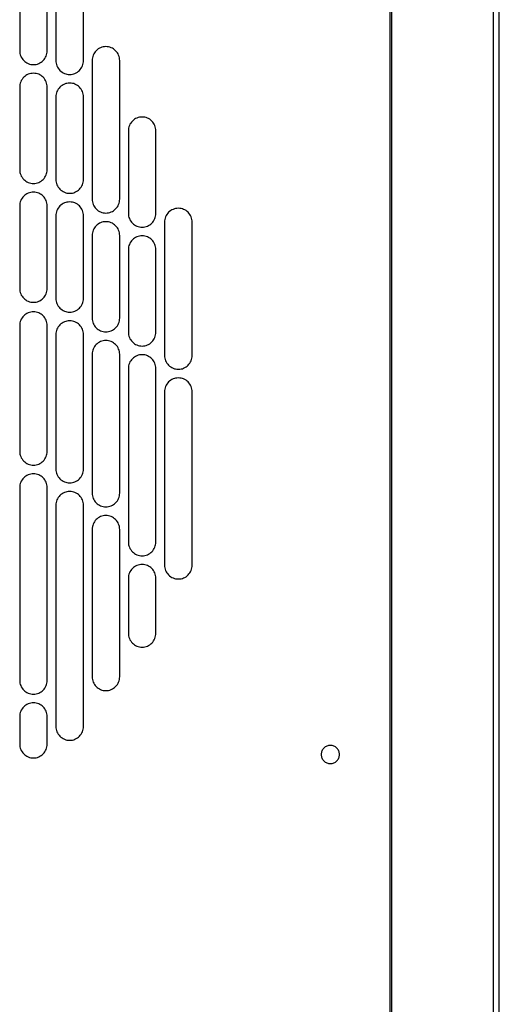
# Model space of a CAD drawing. Header units: millimetres. Extents: x 0 to 3353, y 0 to 2591.
# Tile 8 of 32: x 786 to 896, y 1545 to 1772. Entities that reach past the tile are written whole.
import ezdxf

# ---------------------------------------------------------------- set-up
doc = ezdxf.new("R2010")
doc.units = ezdxf.units.MM
doc.header["$LTSCALE"] = 12

msp = doc.modelspace()

# ---------------------------------------------------------------- linework, layer by layer
for p, q in [((871.14, 1877.85), (871.14, 448.8)), ((871.64, 448.8), (871.64, 1877.85)), ((894.95, 1878.23), (894.95, 448.8)), ((896.38, 448.8), (896.38, 1878.26)), ((785.82, 1777.71), (785.82, 1765.01)), ((792.17, 1765.01), (792.17, 1777.71)), ((794.17, 1775.45), (794.17, 1762.75)), ((800.52, 1762.75), (800.52, 1775.45)), ((802.52, 1762.79), (802.52, 1730.79)), ((808.87, 1730.79), (808.87, 1762.79)), ((785.82, 1756.66), (785.82, 1737.61)), ((792.17, 1737.61), (792.17, 1756.66)), ((794.17, 1754.4), (794.17, 1735.35)), ((800.52, 1735.35), (800.52, 1754.4)), ((810.87, 1746.58), (810.87, 1727.53)), ((817.22, 1727.53), (817.22, 1746.58)), ((785.82, 1729.26), (785.82, 1710.21)), ((792.17, 1710.21), (792.17, 1729.26)), ((794.17, 1727), (794.17, 1707.95)), ((800.52, 1707.95), (800.52, 1727)), ((819.22, 1725.53), (819.22, 1694.77)), ((825.57, 1694.77), (825.57, 1725.53)), ((802.52, 1722.44), (802.52, 1703.39)), ((808.87, 1703.39), (808.87, 1722.44)), ((810.87, 1719.18), (810.87, 1700.13)), ((817.22, 1700.13), (817.22, 1719.18)), ((785.82, 1701.68), (785.82, 1672.68)), ((792.17, 1672.68), (792.17, 1701.68)), ((794.17, 1699.6), (794.17, 1668.6)), ((800.52, 1668.6), (800.52, 1699.6)), ((802.52, 1695.04), (802.52, 1663.04)), ((808.87, 1663.04), (808.87, 1695.04)), ((810.87, 1691.78), (810.87, 1651.78)), ((817.22, 1651.78), (817.22, 1691.78)), ((819.22, 1686.42), (819.22, 1646.42)), ((825.57, 1646.42), (825.57, 1686.42)), ((785.82, 1664.33), (785.82, 1619.88)), ((792.17, 1619.88), (792.17, 1664.33)), ((794.17, 1660.25), (794.17, 1609.25)), ((800.52, 1609.25), (800.52, 1660.25)), ((802.52, 1654.69), (802.52, 1620.69)), ((808.87, 1620.69), (808.87, 1654.69)), ((810.87, 1643.43), (810.87, 1630.73)), ((817.22, 1630.73), (817.22, 1643.43)), ((785.82, 1611.53), (785.82, 1605.18)), ((792.17, 1605.18), (792.17, 1611.53))]:
    msp.add_line(p, q)
for points in [[(808.87, 1762.79), (808.87, 1763.21), (808.79, 1763.63), (808.47, 1764.39), (808.23, 1764.75), (807.65, 1765.33), (807.29, 1765.57), (806.53, 1765.89), (806.11, 1765.97), (805.28, 1765.97), (804.86, 1765.89), (804.1, 1765.57), (803.74, 1765.33), (803.16, 1764.75), (802.92, 1764.39), (802.6, 1763.63), (802.52, 1763.21), (802.52, 1762.79)], [(785.82, 1765.01), (785.82, 1764.59), (785.9, 1764.18), (786.22, 1763.41), (786.46, 1763.06), (787.04, 1762.47), (787.4, 1762.23), (788.16, 1761.91), (788.58, 1761.83), (789.41, 1761.83), (789.83, 1761.91), (790.59, 1762.23), (790.95, 1762.47), (791.53, 1763.06), (791.77, 1763.41), (792.09, 1764.18), (792.17, 1764.59), (792.17, 1765.01)], [(794.17, 1762.75), (794.17, 1762.33), (794.25, 1761.91), (794.57, 1761.15), (794.81, 1760.79), (795.39, 1760.21), (795.75, 1759.97), (796.51, 1759.65), (796.93, 1759.57), (797.76, 1759.57), (798.18, 1759.65), (798.94, 1759.97), (799.3, 1760.21), (799.88, 1760.79), (800.12, 1761.15), (800.44, 1761.91), (800.52, 1762.33), (800.52, 1762.75)], [(792.17, 1756.66), (792.17, 1757.07), (792.09, 1757.49), (791.77, 1758.26), (791.53, 1758.61), (790.95, 1759.2), (790.59, 1759.43), (789.83, 1759.75), (789.41, 1759.83), (788.58, 1759.83), (788.16, 1759.75), (787.4, 1759.43), (787.04, 1759.2), (786.46, 1758.61), (786.22, 1758.26), (785.9, 1757.49), (785.82, 1757.07), (785.82, 1756.66)], [(800.52, 1754.4), (800.52, 1754.81), (800.44, 1755.23), (800.12, 1755.99), (799.88, 1756.35), (799.3, 1756.93), (798.94, 1757.17), (798.18, 1757.49), (797.76, 1757.57), (796.93, 1757.57), (796.51, 1757.49), (795.75, 1757.17), (795.39, 1756.93), (794.81, 1756.35), (794.57, 1755.99), (794.25, 1755.23), (794.17, 1754.81), (794.17, 1754.4)], [(817.22, 1746.58), (817.22, 1746.99), (817.14, 1747.41), (816.82, 1748.18), (816.58, 1748.53), (816, 1749.12), (815.64, 1749.35), (814.88, 1749.67), (814.46, 1749.75), (813.63, 1749.75), (813.21, 1749.67), (812.45, 1749.35), (812.09, 1749.12), (811.51, 1748.53), (811.27, 1748.18), (810.95, 1747.41), (810.87, 1746.99), (810.87, 1746.58)], [(785.82, 1737.61), (785.82, 1737.19), (785.9, 1736.78), (786.22, 1736.01), (786.46, 1735.66), (787.04, 1735.07), (787.4, 1734.83), (788.16, 1734.51), (788.58, 1734.43), (789.41, 1734.43), (789.83, 1734.51), (790.59, 1734.83), (790.95, 1735.07), (791.53, 1735.66), (791.77, 1736.01), (792.09, 1736.78), (792.17, 1737.19), (792.17, 1737.61)], [(794.17, 1735.35), (794.17, 1734.93), (794.25, 1734.51), (794.57, 1733.75), (794.81, 1733.39), (795.39, 1732.81), (795.75, 1732.57), (796.51, 1732.25), (796.93, 1732.17), (797.76, 1732.17), (798.18, 1732.25), (798.94, 1732.57), (799.3, 1732.81), (799.88, 1733.39), (800.12, 1733.75), (800.44, 1734.51), (800.52, 1734.93), (800.52, 1735.35)], [(792.17, 1729.26), (792.17, 1729.67), (792.09, 1730.09), (791.77, 1730.86), (791.53, 1731.21), (790.95, 1731.8), (790.59, 1732.03), (789.83, 1732.35), (789.41, 1732.43), (788.58, 1732.43), (788.16, 1732.35), (787.4, 1732.03), (787.04, 1731.8), (786.46, 1731.21), (786.22, 1730.86), (785.9, 1730.09), (785.82, 1729.67), (785.82, 1729.26)], [(800.52, 1727), (800.52, 1727.41), (800.44, 1727.83), (800.12, 1728.59), (799.88, 1728.95), (799.3, 1729.53), (798.94, 1729.77), (798.18, 1730.09), (797.76, 1730.17), (796.93, 1730.17), (796.51, 1730.09), (795.75, 1729.77), (795.39, 1729.53), (794.81, 1728.95), (794.57, 1728.59), (794.25, 1727.83), (794.17, 1727.41), (794.17, 1727)], [(802.52, 1730.79), (802.52, 1730.38), (802.6, 1729.96), (802.92, 1729.2), (803.16, 1728.84), (803.74, 1728.26), (804.1, 1728.02), (804.86, 1727.7), (805.28, 1727.62), (806.11, 1727.62), (806.53, 1727.7), (807.29, 1728.02), (807.65, 1728.26), (808.23, 1728.84), (808.47, 1729.2), (808.79, 1729.96), (808.87, 1730.38), (808.87, 1730.79)], [(810.87, 1727.53), (810.87, 1727.11), (810.95, 1726.7), (811.27, 1725.93), (811.51, 1725.58), (812.09, 1724.99), (812.45, 1724.76), (813.21, 1724.44), (813.63, 1724.35), (814.46, 1724.35), (814.88, 1724.44), (815.64, 1724.76), (816, 1724.99), (816.58, 1725.58), (816.82, 1725.93), (817.14, 1726.7), (817.22, 1727.11), (817.22, 1727.53)], [(825.57, 1725.53), (825.57, 1725.94), (825.49, 1726.36), (825.17, 1727.13), (824.93, 1727.48), (824.35, 1728.07), (823.99, 1728.3), (823.23, 1728.62), (822.81, 1728.7), (821.98, 1728.7), (821.56, 1728.62), (820.8, 1728.3), (820.44, 1728.07), (819.86, 1727.48), (819.62, 1727.13), (819.3, 1726.36), (819.22, 1725.94), (819.22, 1725.53)], [(808.87, 1722.44), (808.87, 1722.86), (808.79, 1723.28), (808.47, 1724.04), (808.23, 1724.4), (807.65, 1724.98), (807.29, 1725.22), (806.53, 1725.54), (806.11, 1725.62), (805.28, 1725.62), (804.86, 1725.54), (804.1, 1725.22), (803.74, 1724.98), (803.16, 1724.4), (802.92, 1724.04), (802.6, 1723.28), (802.52, 1722.86), (802.52, 1722.44)], [(817.22, 1719.18), (817.22, 1719.59), (817.14, 1720.01), (816.82, 1720.78), (816.58, 1721.13), (816, 1721.72), (815.64, 1721.95), (814.88, 1722.27), (814.46, 1722.35), (813.63, 1722.35), (813.21, 1722.27), (812.45, 1721.95), (812.09, 1721.72), (811.51, 1721.13), (811.27, 1720.78), (810.95, 1720.01), (810.87, 1719.59), (810.87, 1719.18)], [(785.82, 1710.21), (785.82, 1709.79), (785.9, 1709.38), (786.22, 1708.61), (786.46, 1708.26), (787.04, 1707.67), (787.4, 1707.43), (788.16, 1707.11), (788.58, 1707.03), (789.41, 1707.03), (789.83, 1707.11), (790.59, 1707.43), (790.95, 1707.67), (791.53, 1708.26), (791.77, 1708.61), (792.09, 1709.38), (792.17, 1709.79), (792.17, 1710.21)], [(794.17, 1707.95), (794.17, 1707.53), (794.25, 1707.11), (794.57, 1706.35), (794.81, 1705.99), (795.39, 1705.41), (795.75, 1705.17), (796.51, 1704.85), (796.93, 1704.77), (797.76, 1704.77), (798.18, 1704.85), (798.94, 1705.17), (799.3, 1705.41), (799.88, 1705.99), (800.12, 1706.35), (800.44, 1707.11), (800.52, 1707.53), (800.52, 1707.95)], [(792.17, 1701.68), (792.17, 1702.09), (792.09, 1702.51), (791.77, 1703.28), (791.53, 1703.63), (790.95, 1704.22), (790.59, 1704.45), (789.83, 1704.77), (789.41, 1704.85), (788.58, 1704.85), (788.16, 1704.77), (787.4, 1704.45), (787.04, 1704.22), (786.46, 1703.63), (786.22, 1703.28), (785.9, 1702.51), (785.82, 1702.09), (785.82, 1701.68)], [(800.52, 1699.6), (800.52, 1700.01), (800.44, 1700.43), (800.12, 1701.19), (799.88, 1701.55), (799.3, 1702.13), (798.94, 1702.37), (798.18, 1702.69), (797.76, 1702.77), (796.93, 1702.77), (796.51, 1702.69), (795.75, 1702.37), (795.39, 1702.13), (794.81, 1701.55), (794.57, 1701.19), (794.25, 1700.43), (794.17, 1700.01), (794.17, 1699.6)], [(802.52, 1703.39), (802.52, 1702.98), (802.6, 1702.56), (802.92, 1701.8), (803.16, 1701.44), (803.74, 1700.86), (804.1, 1700.62), (804.86, 1700.3), (805.28, 1700.22), (806.11, 1700.22), (806.53, 1700.3), (807.29, 1700.62), (807.65, 1700.86), (808.23, 1701.44), (808.47, 1701.8), (808.79, 1702.56), (808.87, 1702.98), (808.87, 1703.39)], [(810.87, 1700.13), (810.87, 1699.71), (810.95, 1699.3), (811.27, 1698.53), (811.51, 1698.18), (812.09, 1697.59), (812.45, 1697.36), (813.21, 1697.04), (813.63, 1696.95), (814.46, 1696.95), (814.88, 1697.04), (815.64, 1697.36), (816, 1697.59), (816.58, 1698.18), (816.82, 1698.53), (817.14, 1699.3), (817.22, 1699.71), (817.22, 1700.13)], [(808.87, 1695.04), (808.87, 1695.46), (808.79, 1695.88), (808.47, 1696.64), (808.23, 1697), (807.65, 1697.58), (807.29, 1697.82), (806.53, 1698.14), (806.11, 1698.22), (805.28, 1698.22), (804.86, 1698.14), (804.1, 1697.82), (803.74, 1697.58), (803.16, 1697), (802.92, 1696.64), (802.6, 1695.88), (802.52, 1695.46), (802.52, 1695.04)], [(817.22, 1691.78), (817.22, 1692.19), (817.14, 1692.61), (816.82, 1693.38), (816.58, 1693.73), (816, 1694.32), (815.64, 1694.55), (814.88, 1694.87), (814.46, 1694.95), (813.63, 1694.95), (813.21, 1694.87), (812.45, 1694.55), (812.09, 1694.32), (811.51, 1693.73), (811.27, 1693.38), (810.95, 1692.61), (810.87, 1692.19), (810.87, 1691.78)], [(819.22, 1694.77), (819.22, 1694.36), (819.3, 1693.94), (819.62, 1693.17), (819.86, 1692.82), (820.44, 1692.23), (820.8, 1692), (821.56, 1691.68), (821.98, 1691.6), (822.81, 1691.6), (823.23, 1691.68), (823.99, 1692), (824.35, 1692.23), (824.93, 1692.82), (825.17, 1693.17), (825.49, 1693.94), (825.57, 1694.36), (825.57, 1694.77)], [(825.57, 1686.42), (825.57, 1686.84), (825.49, 1687.25), (825.17, 1688.02), (824.93, 1688.37), (824.35, 1688.96), (823.99, 1689.2), (823.23, 1689.51), (822.81, 1689.6), (821.98, 1689.6), (821.56, 1689.51), (820.8, 1689.2), (820.44, 1688.96), (819.86, 1688.37), (819.62, 1688.02), (819.3, 1687.25), (819.22, 1686.84), (819.22, 1686.42)], [(785.82, 1672.68), (785.82, 1672.26), (785.9, 1671.85), (786.22, 1671.08), (786.46, 1670.73), (787.04, 1670.14), (787.4, 1669.9), (788.16, 1669.58), (788.58, 1669.5), (789.41, 1669.5), (789.83, 1669.58), (790.59, 1669.9), (790.95, 1670.14), (791.53, 1670.73), (791.77, 1671.08), (792.09, 1671.85), (792.17, 1672.26), (792.17, 1672.68)], [(794.17, 1668.6), (794.17, 1668.18), (794.25, 1667.76), (794.57, 1667), (794.81, 1666.64), (795.39, 1666.06), (795.75, 1665.82), (796.51, 1665.5), (796.93, 1665.42), (797.76, 1665.42), (798.18, 1665.5), (798.94, 1665.82), (799.3, 1666.06), (799.88, 1666.64), (800.12, 1667), (800.44, 1667.76), (800.52, 1668.18), (800.52, 1668.6)], [(792.17, 1664.33), (792.17, 1664.74), (792.09, 1665.16), (791.77, 1665.93), (791.53, 1666.28), (790.95, 1666.87), (790.59, 1667.1), (789.83, 1667.42), (789.41, 1667.5), (788.58, 1667.5), (788.16, 1667.42), (787.4, 1667.1), (787.04, 1666.87), (786.46, 1666.28), (786.22, 1665.93), (785.9, 1665.16), (785.82, 1664.74), (785.82, 1664.33)], [(800.52, 1660.25), (800.52, 1660.66), (800.44, 1661.08), (800.12, 1661.84), (799.88, 1662.2), (799.3, 1662.78), (798.94, 1663.02), (798.18, 1663.34), (797.76, 1663.42), (796.93, 1663.42), (796.51, 1663.34), (795.75, 1663.02), (795.39, 1662.78), (794.81, 1662.2), (794.57, 1661.84), (794.25, 1661.08), (794.17, 1660.66), (794.17, 1660.25)], [(802.52, 1663.04), (802.52, 1662.63), (802.6, 1662.21), (802.92, 1661.45), (803.16, 1661.09), (803.74, 1660.51), (804.1, 1660.27), (804.86, 1659.95), (805.28, 1659.87), (806.11, 1659.87), (806.53, 1659.95), (807.29, 1660.27), (807.65, 1660.51), (808.23, 1661.09), (808.47, 1661.45), (808.79, 1662.21), (808.87, 1662.63), (808.87, 1663.04)], [(808.87, 1654.69), (808.87, 1655.11), (808.79, 1655.53), (808.47, 1656.29), (808.23, 1656.65), (807.65, 1657.23), (807.29, 1657.47), (806.53, 1657.79), (806.11, 1657.87), (805.28, 1657.87), (804.86, 1657.79), (804.1, 1657.47), (803.74, 1657.23), (803.16, 1656.65), (802.92, 1656.29), (802.6, 1655.53), (802.52, 1655.11), (802.52, 1654.69)], [(810.87, 1651.78), (810.87, 1651.36), (810.95, 1650.95), (811.27, 1650.18), (811.51, 1649.83), (812.09, 1649.24), (812.45, 1649.01), (813.21, 1648.69), (813.63, 1648.6), (814.46, 1648.6), (814.88, 1648.69), (815.64, 1649.01), (816, 1649.24), (816.58, 1649.83), (816.82, 1650.18), (817.14, 1650.95), (817.22, 1651.36), (817.22, 1651.78)], [(817.22, 1643.43), (817.22, 1643.84), (817.14, 1644.26), (816.82, 1645.03), (816.58, 1645.38), (816, 1645.97), (815.64, 1646.2), (814.88, 1646.52), (814.46, 1646.6), (813.63, 1646.6), (813.21, 1646.52), (812.45, 1646.2), (812.09, 1645.97), (811.51, 1645.38), (811.27, 1645.03), (810.95, 1644.26), (810.87, 1643.84), (810.87, 1643.43)], [(819.22, 1646.42), (819.22, 1646.01), (819.3, 1645.59), (819.62, 1644.82), (819.86, 1644.47), (820.44, 1643.88), (820.8, 1643.65), (821.56, 1643.33), (821.98, 1643.25), (822.81, 1643.25), (823.23, 1643.33), (823.99, 1643.65), (824.35, 1643.88), (824.93, 1644.47), (825.17, 1644.82), (825.49, 1645.59), (825.57, 1646.01), (825.57, 1646.42)], [(810.87, 1630.73), (810.87, 1630.31), (810.95, 1629.9), (811.27, 1629.13), (811.51, 1628.78), (812.09, 1628.19), (812.45, 1627.96), (813.21, 1627.64), (813.63, 1627.55), (814.46, 1627.55), (814.88, 1627.64), (815.64, 1627.96), (816, 1628.19), (816.58, 1628.78), (816.82, 1629.13), (817.14, 1629.9), (817.22, 1630.31), (817.22, 1630.73)], [(802.52, 1620.69), (802.52, 1620.28), (802.6, 1619.86), (802.92, 1619.1), (803.16, 1618.74), (803.74, 1618.16), (804.1, 1617.92), (804.86, 1617.6), (805.28, 1617.52), (806.11, 1617.52), (806.53, 1617.6), (807.29, 1617.92), (807.65, 1618.16), (808.23, 1618.74), (808.47, 1619.1), (808.79, 1619.86), (808.87, 1620.28), (808.87, 1620.69)], [(785.82, 1619.88), (785.82, 1619.46), (785.9, 1619.05), (786.22, 1618.28), (786.46, 1617.93), (787.04, 1617.34), (787.4, 1617.1), (788.16, 1616.78), (788.58, 1616.7), (789.41, 1616.7), (789.83, 1616.78), (790.59, 1617.1), (790.95, 1617.34), (791.53, 1617.93), (791.77, 1618.28), (792.09, 1619.05), (792.17, 1619.46), (792.17, 1619.88)], [(792.17, 1611.53), (792.17, 1611.94), (792.09, 1612.36), (791.77, 1613.13), (791.53, 1613.48), (790.95, 1614.07), (790.59, 1614.3), (789.83, 1614.62), (789.41, 1614.7), (788.58, 1614.7), (788.16, 1614.62), (787.4, 1614.3), (787.04, 1614.07), (786.46, 1613.48), (786.22, 1613.13), (785.9, 1612.36), (785.82, 1611.94), (785.82, 1611.53)], [(794.17, 1609.25), (794.17, 1608.83), (794.25, 1608.41), (794.57, 1607.65), (794.81, 1607.29), (795.39, 1606.71), (795.75, 1606.47), (796.51, 1606.15), (796.93, 1606.07), (797.76, 1606.07), (798.18, 1606.15), (798.94, 1606.47), (799.3, 1606.71), (799.88, 1607.29), (800.12, 1607.65), (800.44, 1608.41), (800.52, 1608.83), (800.52, 1609.25)], [(785.82, 1605.18), (785.82, 1604.76), (785.9, 1604.35), (786.22, 1603.58), (786.46, 1603.23), (787.04, 1602.64), (787.4, 1602.4), (788.16, 1602.08), (788.58, 1602), (789.41, 1602), (789.83, 1602.08), (790.59, 1602.4), (790.95, 1602.64), (791.53, 1603.23), (791.77, 1603.58), (792.09, 1604.35), (792.17, 1604.76), (792.17, 1605.18)], [(859.54, 1602.79), (859.54, 1603.06), (859.48, 1603.34), (859.27, 1603.85), (859.12, 1604.08), (858.73, 1604.47), (858.5, 1604.62), (857.99, 1604.83), (857.71, 1604.89), (857.16, 1604.89), (856.89, 1604.83), (856.38, 1604.62), (856.15, 1604.47), (855.76, 1604.08), (855.6, 1603.85), (855.39, 1603.34), (855.34, 1603.06), (855.34, 1602.79)], [(855.34, 1602.79), (855.34, 1602.51), (855.39, 1602.24), (855.6, 1601.73), (855.76, 1601.5), (856.15, 1601.11), (856.38, 1600.95), (856.89, 1600.74), (857.16, 1600.69), (857.71, 1600.69), (857.99, 1600.74), (858.5, 1600.95), (858.73, 1601.11), (859.12, 1601.5), (859.27, 1601.73), (859.48, 1602.24), (859.54, 1602.51), (859.54, 1602.79)]]:
    msp.add_open_spline(points, degree=3, knots=[0, 0, 0, 0, 0.125, 0.125, 0.25, 0.25, 0.375, 0.375, 0.5, 0.5, 0.625, 0.625, 0.75, 0.75, 0.875, 0.875, 1, 1, 1, 1])

doc.saveas('drawing.dxf')
